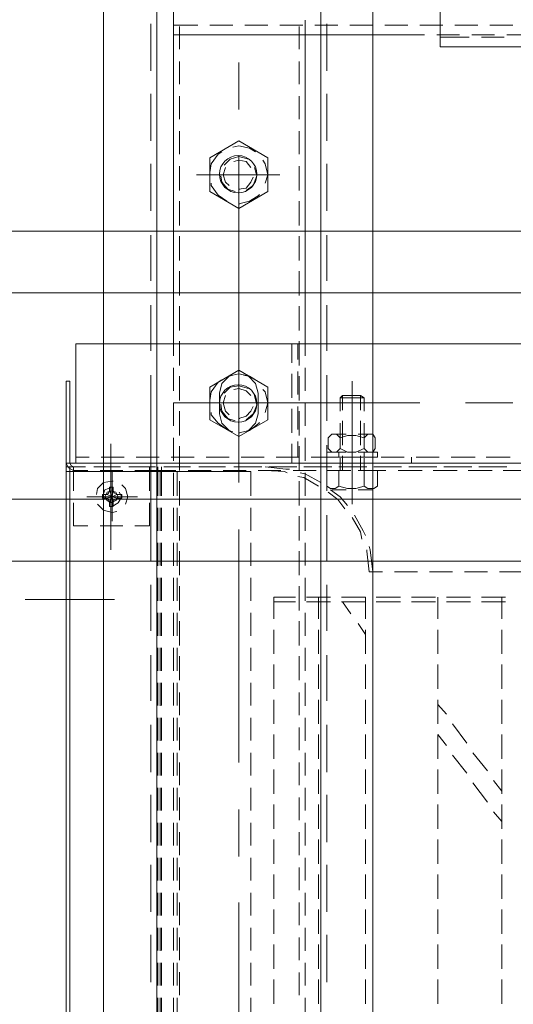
# Model space of a CAD drawing. Header units: millimetres. Extents: x -1469 to 52323, y -1368 to 13830.
# Tile 39 of 85: x 15044 to 15164, y 5323 to 5561. Entities that reach past the tile are written whole.
import ezdxf
from ezdxf.enums import TextEntityAlignment as Align

# ---------------------------------------------------------------- set-up
doc = ezdxf.new("R2010")
doc.units = ezdxf.units.MM
for name, color, linetype, lineweight, true_color in [('A-CEILING-01', 7, 'Continuous', 5, 0xd56ca8), ('A-CEILING-05', 7, 'Continuous', 5, 0x139b48), ('M-MEP-ELLG-LIGHT', 5, 'Continuous', 15, 0x0000ff)]:
    doc.layers.add(name, color=color, linetype=linetype, lineweight=lineweight, true_color=true_color)
doc.layers.add('A-LIGHT', color=1, linetype='Continuous', lineweight=5)
doc.layers.add('ACMV-EQP-CHW', color=30, linetype='Continuous', true_color=0xff7f00)
doc.layers.add('RCP LAYOUT', color=9, linetype='Continuous', true_color=0x808080)
doc.styles.get("Standard").update_dxf_attribs({"font": 'arial.ttf'})

# ---------------------------------------------------------------- blocks, each defined once
blk = doc.blocks.new('LIGHT-600X600MM')
at = {"color": 0}
for points in [[(-165, -160), (-165, -140, -0.414214), (-135, -110), (135, -110, -0.414214), (165, -140), (165, -160, -0.414214), (135, -190), (-135, -190, -0.414214)], [(-150, -160), (-150, -140, -0.414214), (-135, -125), (135, -125, -0.414214), (150, -140), (150, -160, -0.414214), (135, -175), (-135, -175, -0.414214)]]:
    blk.add_lwpolyline(points, format="xyb", close=True, dxfattribs=at)
blk.add_attdef('E', text='', height=100).set_placement((400, 250), align=Align.MIDDLE_CENTER)
blk = doc.blocks.new('A$C98a85b24')
at = {"layer": 'M-MEP-ELLG-LIGHT', "color": 8, "true_color": 0x808080}
blk.add_blockref('LIGHT-600X600MM', (10939.99, 5619.99), dxfattribs=at)
blk = doc.blocks.new('A$C256bf26b')
at = {"layer": 'A-CEILING-01', "true_color": 0x808080}
h = blk.add_hatch(dxfattribs=at)
h.set_pattern_fill('ANSI37', color=8, scale=2000)
h.set_pattern_definition([(45, (0, 0), (-176.7767, 176.7767), []), (135, (0, 0), (-176.7767, -176.7767), [])])
edge = h.paths.add_edge_path()
edge.add_line((17350, 13380), (12020, 13380))
edge.add_line((12020, 13380), (12020, 13280))
edge.add_line((12020, 13280), (11820, 13280))
edge.add_line((11820, 13280), (11820, 13380))
edge.add_line((11820, 13380), (6090, 13380))
edge.add_line((6090, 13380), (6090, 13280))
edge.add_line((6090, 13280), (5890, 13280))
edge.add_line((5890, 13280), (5890, 13380))
edge.add_line((5890, 13380), (350, 13380))
edge.add_line((350, 13380), (200, 13380))
edge.add_line((200, 13380), (200, 4520))
edge.add_line((200, 4520), (650, 4520))
edge.add_line((650, 4520), (650, 4220))
edge.add_line((650, 4220), (200, 4220))
edge.add_line((200, 4220), (200, 3270))
edge.add_line((200, 3270), (3945, 3270))
edge.add_line((3945, 3270), (3945, 3920))
edge.add_line((3945, 3920), (6135, 3920))
edge.add_line((6135, 3920), (6135, 3270))
edge.add_line((6135, 3270), (9805, 3270))
edge.add_line((9805, 3270), (9805, 3070))
edge.add_line((9805, 3070), (10125.7, 3070))
edge.add_line((10125.7, 3070), (10125.7, 3423))
edge.add_line((10125.7, 3423), (11242.06, 4539.36))
edge.add_line((11242.06, 4539.36), (10770.13, 5011.3))
edge.add_line((10770.13, 5011.3), (11904.42, 6145.58))
edge.add_line((11904.42, 6145.58), (14298.83, 8540))
edge.add_line((14298.83, 8540), (14450, 8540))
edge.add_line((14450, 8540), (14450, 9620))
edge.add_line((14450, 9620), (14450, 12330))
edge.add_arc((15200, 12330), 750, 90, 180, ccw=False)
edge.add_line((15200, 13080), (17350, 13080))
edge.add_line((17350, 13080), (17350, 13380))
h.paths.add_polyline_path([(5890.13, 11294.23), (6090.12, 11294.23), (6090.12, 11094.22), (5890.13, 11094.22)], flags=16)
h.paths.add_polyline_path([(5890.13, 9330), (6090.12, 9330), (6090.12, 9129.99), (5890.13, 9129.99)], flags=16)
h.paths.add_polyline_path([(5890, 8418.41), (6090, 8418.41), (6090, 8218.41), (5890, 8218.41)], flags=16)
h.paths.add_polyline_path([(5890, 6030), (6090, 6030), (6090, 5829.99), (5890, 5829.99)], flags=16)
h.paths.add_polyline_path([(11820, 8418.41), (12020, 8418.41), (12020, 8218.41), (11820, 8218.41)], flags=16)
h.paths.add_polyline_path([(11820, 9330), (12020, 9330), (12020, 9129.99), (11820, 9129.99)], flags=16)
h.paths.add_polyline_path([(11820.13, 11294.23), (12020.12, 11294.23), (12020.12, 11094.22), (11820.13, 11094.22)], flags=16)
at = {"layer": 'A-CEILING-05', "true_color": 0x808080}
h = blk.add_hatch(dxfattribs=at)
h.set_pattern_fill('_USER', color=8, scale=600, double=1, pattern_type=0)
h.set_pattern_definition([(0, (17230, 9520), (0, 600), []), (90, (17230, 9520), (-600, 4e-14), [])])
h.paths.add_polyline_path([(15490.92, 3520), (14590, 3520), (14590, 9520), (17230, 9520), (17230, 3520), (16390.92, 3520)])
at = {"layer": 'A-LIGHT', "color": 8, "true_color": 0x808080}
blk.add_blockref('A$C98a85b24', (4190, 0), dxfattribs=at)
blk = doc.blocks.new('AHU-7.5TR-CARRIER')
at = {"layer": 'ACMV-EQP-CHW', "lineweight": 15}
for points in [[(-284.79, -213.55), (-284.79, -621.93)], [(-255.82, -213.55), (-255.82, -621.93)], [(-255.82, -624.27), (-255.82, -213.84)], [(-533.74, -474.2), (-356.75, -474.2), (-356.75, -533.58), (-533.74, -533.58)], [(-359.68, -511.93), (-359.68, -517.49)], [(-254.07, -512.52), (-254.07, -518.37)], [(-229.5, -513.69), (-229.5, -519.25)], [(-362.02, -516.03), (-362.02, -521.59)], [(-270.44, -516.03), (-270.44, -527.44)], [(-257.3, -516.62), (-257.3, -522.46)], [(-254.95, -517.49), (-254.95, -523.35)], [(-223.35, -517.78), (-223.35, -523.63)], [(-222.19, -517.78), (-222.19, -523.63)], [(-359.09, -523.63), (-359.09, -518.08)], [(-254.95, -524.23), (-254.95, -518.37)], [(-223.35, -518.66), (-218.09, -518.66)], [(-215.45, -518.66), (-209.61, -518.66)], [(-206.97, -518.66), (-201.12, -518.66)], [(-198.48, -518.66), (-192.64, -518.66)], [(-190, -518.66), (-184.15, -518.66)], [(-181.53, -518.66), (-175.67, -518.66)], [(-176.26, -518.66), (-178.89, -520.72)], [(-173.04, -518.66), (-167.19, -518.66)], [(-168.94, -518.66), (-171.29, -520.72)], [(-164.55, -518.66), (-158.71, -518.66)], [(-156.07, -518.66), (-150.22, -518.66)], [(-147.59, -518.66), (-141.74, -518.66)], [(-139.11, -518.66), (-133.26, -518.66)], [(-130.62, -518.66), (-124.77, -518.66)], [(-359.68, -520.42), (-359.68, -525.98)], [(-254.07, -521), (-254.07, -526.85)], [(-229.5, -522.17), (-229.5, -527.73)], [(-181.23, -522.18), (-185.62, -525.69)], [(-173.63, -522.18), (-178.31, -525.69)], [(-362.02, -524.51), (-362.02, -530.07)], [(-257.3, -525.1), (-257.3, -530.95)], [(-359.09, -533.58), (-359.09, -526.56)], [(-254.95, -525.98), (-254.95, -531.83)], [(-254.95, -532.71), (-254.95, -526.86)], [(-223.35, -526.27), (-223.35, -532.12)], [(-222.19, -526.27), (-222.19, -532.12)], [(-187.96, -527.15), (-192.64, -530.66)], [(-180.64, -527.15), (-185.03, -530.66)], [(-359.68, -528.9), (-359.68, -534.46)], [(-254.07, -529.49), (-254.07, -535.34)], [(-229.5, -530.66), (-229.5, -536.22)], [(-194.98, -532.12), (-197.32, -534.17)], [(-187.37, -532.12), (-190, -534.17)], [(-362.02, -533), (-362.02, -538.56)], [(-257.3, -533.88), (-257.3, -539.44)], [(-254.95, -534.46), (-254.95, -540.31)], [(-223.35, -534.17), (-218.09, -534.17)], [(-215.45, -534.17), (-209.61, -534.17)], [(-206.97, -534.17), (-201.12, -534.17)], [(-198.48, -534.17), (-192.64, -534.17)], [(-190, -534.17), (-184.15, -534.17)], [(-181.53, -534.17), (-175.67, -534.17)], [(-173.04, -534.17), (-167.19, -534.17)], [(-164.55, -534.17), (-158.71, -534.17)], [(-156.07, -534.17), (-150.22, -534.17)], [(-147.59, -534.17), (-141.74, -534.17)], [(-139.11, -534.17), (-133.26, -534.17)], [(-130.62, -534.17), (-124.77, -534.17)], [(-254.95, -541.19), (-254.95, -535.34)], [(-223.35, -534.75), (-223.35, -540.6)], [(-222.19, -534.75), (-222.19, -540.6)], [(-359.68, -537.39), (-359.68, -598.24)], [(-270.44, -538.56), (-270.44, -566.94)], [(-254.07, -537.98), (-254.07, -543.82)], [(-229.5, -539.15), (-229.5, -544.7)], [(-362.02, -541.48), (-362.02, -547.03)], [(-257.3, -540.6), (-255.82, -540.6)], [(-257.3, -542.36), (-257.3, -547.92)], [(-254.95, -542.95), (-254.95, -548.79)], [(-254.95, -549.68), (-254.95, -543.82)], [(-223.35, -543.24), (-223.35, -549.09)], [(-222.19, -543.24), (-222.19, -549.09)], [(-258.46, -548.8), (-258.46, -553.48)], [(-258.46, -548.8), (-257.3, -548.8)], [(-257.29, -553.48), (-257.29, -548.79)], [(-254.07, -546.75), (-254.07, -552.3)], [(-254.07, -553.48), (-254.07, -548.79)], [(-250.27, -548.8), (-254.07, -548.8)], [(-250.27, -552.01), (-249.69, -551.14), (-249.69, -549.68), (-250.27, -548.79)], [(-229.5, -547.62), (-229.5, -550.84)], [(702.87, -615.2), (-744.36, -615.2), (-744.36, -549.97), (702.87, -549.97)], [(-362.02, -549.97), (-362.02, -555.52)], [(-261.97, -552.01), (-262.85, -551.14), (-262.85, -549.97), (-261.97, -549.38)], [(-262.85, -553.48), (-262.85, -550.55)], [(-261.97, -549.37), (-259.34, -549.37)], [(-259.34, -549.38), (-258.46, -549.97), (-258.46, -551.14), (-259.34, -552.01), (-258.46, -554.06), (-258.46, -556.1), (-259.34, -557.87), (-258.46, -558.74), (-258.46, -559.91), (-259.34, -560.79), (-261.97, -560.79)], [(-258.46, -553.48), (-258.46, -550.55)], [(-257.3, -550.84), (-257.3, -556.4)], [(-249.39, -553.48), (-249.39, -549.97)], [(-229.5, -549.97), (-234.77, -550.55), (-235.64, -550.84)], [(-229.5, -550.84), (-234.47, -551.43), (-234.77, -551.43)], [(-271.62, -557.86), (-271.62, -552.01), (-272.21, -552.89)], [(-268.7, -552.89), (-272.21, -552.89)], [(-271.62, -557.86), (-272.21, -557.28), (-272.21, -552.89)], [(-268.41, -552.01), (-271.62, -552.01)], [(-260.22, -552.89), (-266.07, -552.89)], [(-259.92, -552.01), (-265.49, -552.01)], [(-259.34, -552.01), (-261.97, -552.01), (-262.56, -554.06), (-262.56, -556.11), (-261.97, -557.86), (-259.34, -557.86)], [(-257.3, -552.01), (-258.46, -552.01)], [(-254.07, -552.89), (-257.59, -552.89)], [(-254.07, -552.01), (-257, -552.01)], [(-254.95, -551.43), (-254.95, -557.28)], [(-254.95, -558.16), (-254.95, -552.31)], [(-250.27, -558.16), (-249.69, -556.1), (-249.69, -554.06), (-250.27, -552.01), (-254.07, -552.01)], [(-238.27, -551.72), (-239.45, -552.3), (-243.25, -554.35)], [(-237.4, -552.6), (-239.15, -552.89), (-242.67, -554.94)], [(-223.35, -551.72), (-218.09, -551.72)], [(-223.35, -551.72), (-223.35, -557.57)], [(-222.19, -551.72), (-222.19, -557.57)], [(-221.89, -551.72), (-222.19, -551.72)], [(-214.28, -551.72), (-216.92, -553.48)], [(-215.45, -551.72), (-209.61, -551.72)], [(-206.97, -551.72), (-201.12, -551.72)], [(-198.48, -551.72), (-192.64, -551.72)], [(-190, -551.72), (-184.15, -551.72)], [(-181.53, -551.72), (-175.67, -551.72)], [(-173.04, -551.72), (-167.19, -551.72)], [(-164.55, -551.72), (-158.71, -551.72)], [(-156.07, -551.72), (-150.22, -551.72)], [(-147.59, -551.72), (-141.74, -551.72)], [(-139.11, -551.72), (-133.26, -551.72)], [(-130.62, -551.72), (-124.77, -551.72)], [(-245.89, -554.94), (-275.72, -554.94)], [(-262.85, -554.94), (-250.26, -554.94)], [(-253.78, -554.94), (-261.97, -554.94)], [(-254.07, -555.24), (-254.07, -560.79)], [(-245.59, -556.11), (-247.64, -557.86), (-249.39, -560.21)], [(-219.26, -555.23), (-222.19, -557.28)], [(-362.02, -558.45), (-362.02, -564.01)], [(-268.7, -557.28), (-272.21, -557.28)], [(-268.41, -557.86), (-271.62, -557.86)], [(-260.21, -557.28), (-266.06, -557.28)], [(-259.92, -557.86), (-265.49, -557.86)], [(-262.85, -559.62), (-262.85, -556.4)], [(-261.97, -560.79), (-262.85, -559.91), (-262.85, -558.74), (-261.97, -557.87)], [(-258.46, -556.4), (-258.46, -561.08)], [(-258.46, -559.62), (-258.46, -556.4)], [(-257.3, -558.16), (-258.46, -558.16)], [(-254.07, -557.28), (-257.58, -557.28)], [(-257.3, -561.08), (-257.3, -556.4)], [(-254.07, -557.86), (-257, -557.86)], [(-254.07, -561.08), (-254.07, -556.4)], [(-254.07, -558.16), (-250.27, -558.16), (-249.69, -559.03), (-249.69, -560.21), (-250.27, -561.08), (-254.07, -561.08)], [(-249.39, -559.91), (-249.39, -556.4)], [(-244.71, -556.69), (-247.05, -558.45), (-248.8, -560.79)], [(-257.3, -559.33), (-257.3, -564.88)], [(-254.95, -559.91), (-254.95, -565.77)], [(-254.95, -566.64), (-254.95, -560.79)], [(-223.35, -560.21), (-223.35, -566.05)], [(-222.19, -560.21), (-222.19, -566.05)], [(675.66, -562.54), (-717.44, -562.54)], [(-350.9, -561.08), (-362.3, -561.08)], [(-333.93, -561.08), (-345.34, -561.08)], [(-316.96, -561.08), (-328.37, -561.08)], [(-300, -561.08), (-311.12, -561.08)], [(-283.03, -561.08), (-294.15, -561.08)], [(-266.06, -561.08), (-277.18, -561.08)], [(-249.1, -561.08), (-260.21, -561.08)], [(-258.46, -561.08), (-257.3, -561.08)], [(-251.15, -562.54), (-253.2, -566.35), (-253.49, -567.52)], [(-250.27, -563.13), (-252.32, -566.64), (-252.61, -568.1)], [(-232.13, -561.08), (-243.25, -561.08)], [(-215.17, -561.08), (-226.29, -561.08)], [(-223.35, -563.13), (-218.09, -563.13)], [(-215.45, -563.13), (-209.61, -563.13)], [(-198.19, -561.08), (-209.3, -561.08)], [(-206.97, -563.13), (-201.12, -563.13)], [(-198.48, -563.13), (-192.64, -563.13)], [(-180.94, -561.08), (-192.35, -561.08)], [(-190, -563.13), (-184.15, -563.13)], [(-181.53, -563.13), (-175.67, -563.13)], [(-163.97, -561.08), (-175.38, -561.08)], [(-173.04, -563.13), (-167.19, -563.13)], [(-164.55, -563.13), (-158.71, -563.13)], [(-147.01, -561.08), (-158.41, -561.08)], [(-156.07, -563.13), (-150.22, -563.13)], [(-147.59, -563.13), (-141.74, -563.13)], [(-130.03, -561.08), (-141.45, -561.08)], [(-139.11, -563.13), (-133.26, -563.13)], [(-130.62, -563.13), (-124.77, -563.13)], [(-254.07, -563.71), (-254.07, -569.27)], [(-359.68, -566.35), (-363.19, -566.35)], [(-362.02, -566.94), (-362.02, -572.5)], [(-356.17, -567.81), (-361.72, -567.81)], [(-281.87, -566.35), (-359.68, -566.35)], [(-347.69, -567.81), (-353.24, -567.81)], [(-339.2, -567.81), (-344.76, -567.81)], [(-330.72, -567.81), (-336.28, -567.81)], [(-321.94, -567.81), (-327.79, -567.81)], [(-313.46, -567.81), (-319.31, -567.81)], [(-304.96, -567.81), (-310.82, -567.81)], [(-296.49, -567.81), (-302.34, -567.81)], [(-288.01, -567.81), (-293.85, -567.81)], [(-279.52, -567.81), (-285.37, -567.81)], [(-284.79, -568.1), (-280.98, -568.1)], [(-273.38, -566.35), (-278.93, -566.35)], [(-278.06, -568.1), (-272.5, -568.1)], [(-271.05, -567.81), (-276.89, -567.81)], [(-264.9, -566.35), (-270.44, -566.35)], [(-270.44, -566.94), (-270.44, -598.23)], [(-269.57, -568.1), (-264.01, -568.1)], [(-262.56, -567.81), (-268.41, -567.81)], [(-256.41, -566.35), (-261.97, -566.35)], [(-261.09, -568.1), (-257.3, -568.1)], [(-254.07, -567.81), (-259.92, -567.81)], [(-257.3, -567.81), (-257.3, -573.36)], [(-247.92, -566.35), (-253.49, -566.35)], [(-245.59, -567.81), (-251.44, -567.81)], [(-239.45, -566.35), (-245, -566.35)], [(-237.1, -567.81), (-242.95, -567.81)], [(-230.97, -566.35), (-236.52, -566.35)], [(-228.63, -567.81), (-234.47, -567.81)], [(-222.48, -566.35), (-228.04, -566.35)], [(-220.14, -567.81), (-225.99, -567.81)], [(-213.99, -566.35), (-219.55, -566.35)], [(-211.65, -567.81), (-217.5, -567.81)], [(-205.51, -566.35), (-211.07, -566.35)], [(-203.17, -567.81), (-209.02, -567.81)], [(-197.02, -566.35), (-202.59, -566.35)], [(-194.69, -567.81), (-200.25, -567.81)], [(-188.54, -566.35), (-194.1, -566.35)], [(-186.21, -567.81), (-191.76, -567.81)], [(-180.06, -566.35), (-185.62, -566.35)], [(-177.72, -567.81), (-183.27, -567.81)], [(-171.58, -566.35), (-177.13, -566.35)], [(-169.24, -567.81), (-174.8, -567.81)], [(-163.09, -566.35), (-168.65, -566.35)], [(-160.75, -567.81), (-166.32, -567.81)], [(-154.61, -566.35), (-160.17, -566.35)], [(-152.27, -567.81), (-157.83, -567.81)], [(-146.12, -566.35), (-151.68, -566.35)], [(-143.79, -567.81), (-149.34, -567.81)], [(-137.63, -566.35), (-143.2, -566.35)], [(-135.3, -567.81), (-140.86, -567.81)], [(-129.16, -566.35), (-134.72, -566.35)], [(-126.82, -567.81), (-132.37, -567.81)], [(-120.67, -566.35), (-126.23, -566.35)], [(-284.79, -569.56), (-280.12, -569.56)], [(-277.47, -569.56), (-271.62, -569.56)], [(-268.98, -569.56), (-263.14, -569.56)], [(-260.51, -569.56), (-255.82, -569.56)], [(-254.95, -568.4), (-254.95, -574.24)], [(-254.95, -575.13), (-254.95, -569.27)], [(-254.36, -570.15), (-254.36, -571.03), (-254.95, -576)], [(-223.35, -568.69), (-223.35, -573.96)], [(-222.19, -568.69), (-222.19, -573.96)], [(-325.75, -572.49), (-325.75, -592.67)], [(-270.44, -572.49), (-270.44, -592.67)], [(-253.49, -570.74), (-253.78, -571.32), (-254.07, -576)], [(-254.07, -572.2), (-254.07, -577.76)], [(-223.35, -573.95), (-218.09, -573.95)], [(-215.45, -573.95), (-209.61, -573.95)], [(-206.97, -573.95), (-201.12, -573.95)], [(-198.48, -573.95), (-192.64, -573.95)], [(-190, -573.95), (-184.15, -573.95)], [(-181.53, -573.95), (-175.67, -573.95)], [(-173.04, -573.95), (-167.19, -573.95)], [(-164.55, -573.95), (-158.71, -573.95)], [(-156.07, -573.95), (-150.22, -573.95)], [(-147.59, -573.95), (-141.74, -573.95)], [(-139.11, -573.95), (-133.26, -573.95)], [(-130.62, -573.95), (-124.77, -573.95)], [(-362.02, -575.42), (-362.02, -580.97)], [(-329.84, -575.41), (-333.93, -582.44), (-329.84, -589.46)], [(-329.84, -575.41), (-321.65, -575.41)], [(-323.7, -576), (-325.75, -575.42), (-328.37, -576), (-329.25, -576.59)], [(-321.65, -589.46), (-317.56, -582.44), (-321.65, -575.42)], [(-318.72, -582.15), (-318.72, -582.44), (-319.31, -579.8), (-320.77, -577.47), (-321.06, -577.47)], [(-274.26, -575.41), (-278.35, -582.44), (-274.26, -589.46)], [(-274.26, -575.41), (-266.36, -575.41)], [(-268.11, -576), (-270.44, -575.42), (-273.09, -576), (-273.67, -576.59)], [(-266.36, -589.46), (-262.27, -582.44), (-266.36, -575.42)], [(-263.14, -582.15), (-263.14, -582.44), (-263.73, -579.8), (-265.49, -577.47), (-265.77, -577.47)], [(-257.3, -576.29), (-257.3, -581.86)], [(-254.95, -576.88), (-254.95, -582.73)], [(-331.3, -578.34), (-332.18, -579.8), (-332.76, -582.44), (-332.47, -583.9)], [(-327.5, -579.51), (-328.96, -580.68), (-329.25, -582.44), (-328.96, -583.6)], [(-321.94, -580.68), (-323.11, -578.93), (-325.45, -578.05), (-327.5, -578.63)], [(-322.23, -582.15), (-322.23, -582.44), (-322.53, -580.68), (-323.98, -579.51), (-325.16, -578.93)], [(-276.01, -578.34), (-276.89, -579.8), (-277.47, -582.44), (-277.18, -583.9)], [(-272.79, -577.76), (-275.13, -578.34), (-276.89, -580.1), (-277.18, -581.27)], [(-272.21, -579.51), (-273.38, -580.68), (-273.96, -582.44), (-273.68, -583.6)], [(-272.79, -577.76), (-267.82, -577.76)], [(-266.36, -580.68), (-267.82, -578.93), (-269.87, -578.05), (-272.21, -578.63)], [(-266.65, -582.15), (-266.65, -582.44), (-267.23, -580.68), (-268.41, -579.51), (-269.57, -578.93)], [(-263.43, -581.27), (-263.72, -580.1), (-265.49, -578.34), (-267.82, -577.76)], [(-254.95, -583.6), (-254.95, -577.76)], [(-247.92, -579.51), (-253.79, -579.51)], [(-253.78, -579.51), (-253.78, -624.27), (83.52, -624.27), (83.52, -579.51)], [(-239.45, -579.51), (-245, -579.51)], [(-230.96, -579.51), (-236.52, -579.51)], [(-222.48, -579.51), (-228.04, -579.51)], [(-213.99, -579.51), (-219.55, -579.51)], [(-205.51, -579.51), (-211.07, -579.51)], [(-197.03, -579.51), (-202.59, -579.51)], [(-188.55, -579.51), (-194.1, -579.51)], [(-180.06, -579.51), (-185.62, -579.51)], [(-171.58, -579.51), (-177.13, -579.51)], [(-163.09, -579.51), (-168.65, -579.51)], [(-154.61, -579.51), (-160.17, -579.51)], [(-146.13, -579.51), (-151.68, -579.51)], [(-137.64, -579.51), (-143.2, -579.51)], [(-129.16, -579.51), (-134.72, -579.51)], [(-120.67, -579.51), (-126.23, -579.51)], [(-341.55, -582.44), (-352.94, -582.44)], [(-273.68, -582.44), (-330.43, -582.44)], [(-329.54, -580.1), (-330.13, -582.44), (-329.54, -584.49), (-328.08, -585.94)], [(-288.31, -582.44), (-252.32, -582.44)], [(-273.96, -580.1), (-274.54, -582.44), (-274.26, -584.49), (-272.79, -585.94)], [(-251.15, -582.44), (-262.56, -582.44)], [(-254.07, -580.68), (-254.07, -586.24)], [(-183.27, -582.44), (-239.74, -582.44)], [(-160.46, -582.44), (-171.87, -582.44)], [(-92.59, -582.44), (-149.34, -582.44)], [(-362.02, -583.9), (-362.02, -589.46)], [(-327.5, -585.65), (-325.75, -586.24), (-323.98, -585.65), (-323.11, -584.78)], [(-325.45, -586.82), (-323.98, -586.53), (-322.23, -585.07), (-321.65, -583.31)], [(-277.18, -583.9), (-276.89, -584.78), (-275.13, -586.53), (-272.79, -587.12)], [(-272.21, -585.65), (-270.45, -586.24), (-268.41, -585.65), (-267.52, -584.78)], [(-270.16, -586.82), (-268.41, -586.53), (-266.65, -585.07), (-266.07, -583.31)], [(-267.82, -587.12), (-265.49, -586.53), (-263.73, -584.78), (-263.43, -583.9)], [(-257.3, -584.78), (-257.3, -590.33)], [(-331.3, -586.53), (-330.72, -587.41), (-328.37, -589.16), (-326.32, -589.46)], [(-323.7, -589.16), (-323.11, -589.16), (-320.77, -587.41), (-319.31, -585.36)], [(-276.01, -586.53), (-275.42, -587.41), (-273.08, -589.16), (-271.05, -589.46)], [(-272.79, -587.12), (-267.82, -587.12)], [(-268.11, -589.16), (-267.52, -589.16), (-265.49, -587.41), (-264.02, -585.36)], [(-254.95, -585.65), (-254.95, -591.22)], [(-254.95, -592.09), (-254.95, -586.24)], [(-329.84, -589.46), (-321.65, -589.46)], [(-274.26, -589.46), (-266.36, -589.46)], [(-254.07, -589.16), (-254.07, -594.73)], [(-362.02, -592.38), (-362.02, -598.24)], [(-257.3, -593.25), (-257.3, -598.81)], [(-254.95, -594.14), (-254.95, -599.7)], [(-361.72, -596.77), (-356.17, -596.77)], [(-353.24, -596.77), (-347.68, -596.77)], [(-344.76, -596.77), (-339.2, -596.77)], [(-336.27, -596.77), (-330.72, -596.77)], [(-327.79, -596.77), (-321.94, -596.77)], [(-319.31, -596.77), (-313.45, -596.77)], [(-310.82, -596.77), (-304.96, -596.77)], [(-302.34, -596.77), (-296.49, -596.77)], [(-293.85, -596.77), (-288.01, -596.77)], [(-285.37, -596.77), (-279.52, -596.77)], [(-276.89, -596.77), (-271.05, -596.77)], [(-268.41, -596.77), (-262.56, -596.77)], [(-259.92, -596.77), (-254.07, -596.77)], [(-254.95, -600.58), (-254.95, -595.02)], [(-251.44, -596.77), (-245.59, -596.77)], [(-242.95, -596.77), (-237.1, -596.77)], [(-234.47, -596.77), (-228.63, -596.77)], [(-225.98, -596.77), (-220.14, -596.77)], [(-217.51, -596.77), (-211.65, -596.77)], [(-209.02, -596.77), (-203.17, -596.77)], [(-200.25, -596.77), (-194.69, -596.77)], [(-191.76, -596.77), (-186.21, -596.77)], [(-183.27, -596.77), (-177.72, -596.77)], [(-174.8, -596.77), (-169.24, -596.77)], [(-166.32, -596.77), (-160.75, -596.77)], [(-157.83, -596.77), (-152.27, -596.77)], [(-149.34, -596.77), (-143.79, -596.77)], [(-140.86, -596.77), (-135.3, -596.77)], [(-132.38, -596.77), (-126.82, -596.77)], [(-359.68, -598.23), (-530.81, -598.23)], [(-363.19, -598.23), (-284.79, -598.23)], [(-284.79, -598.23), (-281.87, -598.23)], [(-278.93, -598.23), (-273.38, -598.23)], [(-270.44, -598.23), (-264.9, -598.23)], [(-261.97, -598.23), (-256.41, -598.23)], [(-254.07, -597.65), (-254.07, -604.09)], [(-247.92, -597.35), (-253.79, -597.35)], [(-253.49, -598.23), (-247.92, -598.23)], [(-239.45, -597.35), (-245, -597.35)], [(-245, -598.23), (-239.44, -598.23)], [(-230.96, -597.35), (-236.52, -597.35)], [(-236.52, -598.23), (-230.96, -598.23)], [(-222.48, -597.35), (-228.04, -597.35)], [(-228.04, -598.23), (-222.48, -598.23)], [(-213.99, -597.35), (-219.55, -597.35)], [(-219.55, -598.23), (-213.99, -598.23)], [(-205.51, -597.35), (-211.07, -597.35)], [(-211.07, -598.23), (-205.51, -598.23)], [(-197.03, -597.35), (-202.59, -597.35)], [(-202.59, -598.23), (-197.03, -598.23)], [(-188.55, -597.35), (-194.1, -597.35)], [(-194.1, -598.23), (-188.54, -598.23)], [(-180.06, -597.35), (-185.62, -597.35)], [(-185.62, -598.23), (-180.05, -598.23)], [(-171.58, -597.35), (-177.13, -597.35)], [(-177.13, -598.23), (-171.58, -598.23)], [(-163.09, -597.35), (-168.65, -597.35)], [(-168.65, -598.23), (-163.09, -598.23)], [(-154.61, -597.35), (-160.17, -597.35)], [(-160.17, -598.23), (-154.61, -598.23)], [(-146.13, -597.35), (-151.68, -597.35)], [(-151.68, -598.23), (-146.13, -598.23)], [(-137.64, -597.35), (-143.2, -597.35)], [(-143.2, -598.23), (-137.64, -598.23)], [(-129.16, -597.35), (-134.72, -597.35)], [(-134.72, -598.23), (-129.16, -598.23)], [(-120.67, -597.35), (-126.23, -597.35)], [(-126.23, -598.23), (-120.67, -598.23)], [(-254.95, -601.16), (-247.92, -601.16)], [(-253.78, -601.45), (-247.92, -601.45)], [(-245, -601.16), (-239.45, -601.16)], [(-245, -601.45), (-239.45, -601.45)], [(-236.52, -601.16), (-230.96, -601.16)], [(-236.52, -601.45), (-230.97, -601.45)], [(-228.04, -601.16), (-222.48, -601.16)], [(-228.04, -601.45), (-222.48, -601.45)], [(-219.55, -601.16), (-213.99, -601.16)], [(-219.55, -601.45), (-213.99, -601.45)], [(-211.07, -601.16), (-205.51, -601.16)], [(-211.07, -601.45), (-205.51, -601.45)], [(-202.59, -601.16), (-197.03, -601.16)], [(-202.59, -601.45), (-197.02, -601.45)], [(-194.1, -601.16), (-188.55, -601.16)], [(-194.1, -601.45), (-188.54, -601.45)], [(-185.62, -601.16), (-180.06, -601.16)], [(-185.61, -601.45), (-180.06, -601.45)], [(-177.13, -601.16), (-171.58, -601.16)], [(-177.13, -601.45), (-171.58, -601.45)], [(-168.65, -601.16), (-163.09, -601.16)], [(-168.65, -601.45), (-163.09, -601.45)], [(-160.17, -601.16), (-154.61, -601.16)], [(-160.17, -601.45), (-154.61, -601.45)], [(-151.68, -601.16), (-146.13, -601.16)], [(-151.68, -601.45), (-146.12, -601.45)], [(-143.2, -601.16), (-137.64, -601.16)], [(-143.2, -601.45), (-137.63, -601.45)], [(-134.72, -601.16), (-129.16, -601.16)], [(-134.72, -601.45), (-129.16, -601.45)], [(-126.23, -601.16), (-120.67, -601.16)], [(-126.23, -601.45), (-120.67, -601.45)], [(675.66, -602.33), (-717.44, -602.33)], [(-350.9, -603.79), (-362.3, -603.79)], [(-333.93, -603.79), (-345.34, -603.79)], [(-316.96, -603.79), (-328.37, -603.79)], [(-300, -603.79), (-311.12, -603.79)], [(-283.03, -603.79), (-294.15, -603.79)], [(-266.06, -603.79), (-277.18, -603.79)], [(-269.87, -603.79), (-259.34, -603.79)], [(-249.1, -603.79), (-260.21, -603.79)], [(-257.3, -601.75), (-257.3, -607.3)], [(-254.95, -602.04), (-247.92, -602.04)], [(-254.95, -602.62), (-254.95, -608.18)], [(-254.95, -609.06), (-254.95, -603.5)], [(-253.78, -602.33), (-247.92, -602.33)], [(-253.78, -603.79), (-243.25, -603.79)], [(-245, -602.04), (-239.45, -602.04)], [(-245, -602.33), (-239.45, -602.33)], [(-232.13, -603.79), (-243.25, -603.79)], [(-236.52, -602.04), (-230.96, -602.04)], [(-236.52, -602.33), (-230.97, -602.33)], [(-228.04, -602.04), (-222.48, -602.04)], [(-228.04, -602.33), (-222.48, -602.33)], [(-215.17, -603.79), (-226.29, -603.79)], [(-219.55, -602.04), (-213.99, -602.04)], [(-219.55, -602.33), (-213.99, -602.33)], [(-211.07, -602.04), (-205.51, -602.04)], [(-211.07, -602.33), (-205.51, -602.33)], [(-198.19, -603.79), (-209.3, -603.79)], [(-202.59, -602.04), (-197.03, -602.04)], [(-202.59, -602.33), (-197.02, -602.33)], [(-194.1, -602.04), (-188.55, -602.04)], [(-194.1, -602.33), (-188.54, -602.33)], [(-180.94, -603.79), (-192.35, -603.79)], [(-185.62, -602.04), (-180.06, -602.04)], [(-185.61, -602.33), (-180.06, -602.33)], [(-177.13, -602.04), (-171.58, -602.04)], [(-177.13, -602.33), (-171.58, -602.33)], [(-163.97, -603.79), (-175.38, -603.79)], [(-168.65, -602.04), (-163.09, -602.04)], [(-168.65, -602.33), (-163.09, -602.33)], [(-160.17, -602.04), (-154.61, -602.04)], [(-160.17, -602.33), (-154.61, -602.33)], [(-147.01, -603.79), (-158.41, -603.79)], [(-151.68, -602.04), (-146.13, -602.04)], [(-151.68, -602.33), (-146.12, -602.33)], [(-143.2, -602.04), (-137.64, -602.04)], [(-143.2, -602.33), (-137.63, -602.33)], [(-130.03, -603.79), (-141.45, -603.79)], [(-134.72, -602.04), (-129.16, -602.04)], [(-134.72, -602.33), (-129.16, -602.33)], [(-126.23, -602.04), (-120.67, -602.04)], [(-126.23, -602.33), (-120.67, -602.33)], [(-254.95, -604.09), (-249.1, -604.09)], [(-254.07, -604.09), (-254.07, -607.59)], [(-246.17, -604.09), (-240.62, -604.09)], [(-240.61, -604.09), (-240.61, -607.59)], [(-247.64, -607.01), (-247.64, -618.12)], [(-247.64, -619.3), (-247.64, -607.3)], [(-247.64, -608.17), (-247.64, -618.42)], [(-257.3, -610.23), (-257.3, -615.79)], [(-254.07, -610.52), (-254.07, -616.07)], [(-245.89, -609.93), (-247.64, -609.35), (-249.69, -609.93), (-250.56, -610.81)], [(-248.23, -611.98), (-247.64, -613.15), (-249.1, -612.86), (-248.51, -612.56), (-248.23, -611.98), (-248.23, -610.81)], [(-245.3, -613.15), (-246.17, -611.69), (-247.64, -610.81), (-248.81, -611.4)], [(-248.23, -610.81), (-247.35, -610.81), (-247.35, -611.98), (-247.05, -612.56), (-246.47, -612.86), (-245.29, -612.86)], [(-240.61, -610.52), (-240.61, -616.07)], [(-234.77, -613.45), (-260.51, -613.45)], [(-254.95, -611.1), (-254.95, -616.66)], [(-254.95, -617.53), (-254.95, -611.98)], [(-241.79, -613.15), (-253.78, -613.15)], [(-252.9, -613.15), (-242.67, -613.15)], [(-251.44, -612.86), (-251.44, -613.15), (-251.15, -615.2), (-249.69, -616.66), (-248.23, -616.96)], [(-249.97, -612.86), (-249.97, -613.15), (-249.39, -614.91), (-247.64, -615.5), (-246.76, -615.2)], [(-249.97, -613.73), (-249.97, -612.86)], [(-249.1, -612.86), (-249.97, -612.86)], [(-249.1, -613.73), (-247.64, -613.15), (-247.35, -614.32)], [(-247.34, -614.32), (-247.05, -614.04), (-246.47, -613.73), (-247.64, -613.15), (-248.23, -614.32)], [(-246.47, -612.86), (-247.64, -613.15), (-247.34, -611.98)], [(-245.89, -616.66), (-244.41, -615.2), (-243.83, -613.15), (-244.13, -611.98)], [(-245.3, -613.73), (-245.3, -612.86)], [(-222.77, -612.57), (-222.77, -634.21)], [(-249.1, -613.73), (-249.97, -613.73)], [(-247.35, -615.49), (-248.23, -615.49), (-248.23, -614.32), (-248.51, -614.03), (-249.1, -613.73)], [(-247.35, -615.5), (-247.35, -614.32)], [(-245.29, -613.73), (-246.47, -613.73)], [(-257.29, -618.71), (-257.29, -621.93)], [(-254.95, -619.59), (-254.95, -622.51)], [(-254.95, -624.27), (-254.95, -620.47)], [(-254.07, -619), (-254.07, -622.51)], [(-240.61, -619), (-240.61, -622.51)], [(-284.79, -621.93), (-255.82, -621.93)], [(-275.72, -624.27), (-255.82, -624.27), (-254.66, -623.68), (-254.07, -622.51)], [(-255.82, -623.4), (-255.24, -623.1), (-254.95, -622.51)], [(-254.95, -622.51), (-249.1, -622.51)], [(-246.17, -622.51), (-240.62, -622.51)], [(-275.72, -623.4), (-255.82, -623.4)], [(-275.72, -623.4), (-275.72, -624.27)], [(-255.82, -624.27), (85.27, -624.27)], [(-254.95, -623.4), (84.39, -623.4)], [(-254.95, -624.27), (-254.95, -623.4)], [(-253.78, -623.4), (-247.92, -623.4)], [(-245, -623.4), (-239.45, -623.4)], [(-236.52, -623.4), (-230.97, -623.4)], [(-228.04, -623.4), (-222.48, -623.4)], [(-219.55, -623.4), (-213.99, -623.4)], [(-211.07, -623.4), (-205.51, -623.4)], [(-202.59, -623.4), (-197.02, -623.4)], [(-194.1, -623.4), (-188.54, -623.4)], [(-185.61, -623.4), (-180.06, -623.4)], [(-177.13, -623.4), (-171.58, -623.4)], [(-168.65, -623.4), (-163.09, -623.4)], [(-160.17, -623.4), (-154.61, -623.4)], [(-151.68, -623.4), (-146.12, -623.4)], [(-143.2, -623.4), (-137.63, -623.4)], [(-134.72, -623.4), (-129.16, -623.4)], [(-126.23, -623.4), (-120.67, -623.4)]]:
    blk.add_lwpolyline(points, dxfattribs=at)
blk.add_lwpolyline([(-247.64, -614.91), (-246.76, -614.32), (-246.17, -613.45), (-246.76, -612.27), (-247.64, -611.69), (-248.81, -612.27), (-249.1, -613.45), (-248.81, -614.32)], close=True, dxfattribs=at)
for centre, radius in [((-325.88, -582.58), 4.52), ((-270.29, -582.58), 4.53)]:
    blk.add_circle(centre, radius, dxfattribs=at)

msp = doc.modelspace()

# ---------------------------------------------------------------- block references
at = {"rotation": 269.9999999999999}
msp.add_blockref('AHU-7.5TR-CARRIER', (15680, 5197.91), dxfattribs=at)
at = {"layer": 'RCP LAYOUT'}
msp.add_blockref('A$C256bf26b', (0, 0), dxfattribs=at)

doc.saveas('drawing.dxf')
